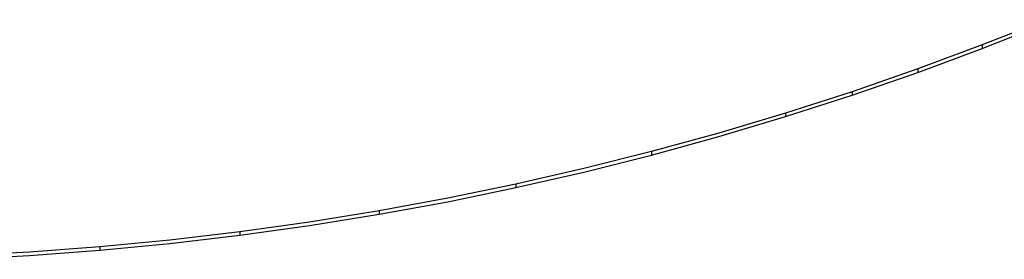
# Model space of a CAD drawing. Header units: millimetres. Extents: x -505 to -17, y -1389 to -929.
# Tile 21 of 41: x -245 to -169, y -1389 to -1370. Entities that reach past the tile are written whole.
import ezdxf

# ---------------------------------------------------------------- set-up
doc = ezdxf.new("R2010")
doc.units = ezdxf.units.MM
doc.layers.add('Herman dining chair wood', color=7, linetype='Continuous', true_color=0x000000)

msp = doc.modelspace()

# ---------------------------------------------------------------- linework, layer by layer
at = {"layer": 'Herman dining chair wood'}
for p, q in [((-165.305, -1369.963, 657.307), (-170.276, -1371.94, 657.036)), ((-170.276, -1372.209, 647.019), (-165.305, -1370.232, 647.288)), ((-170.276, -1371.94, 657.036), (-175.29, -1373.807, 656.776)), ((-175.29, -1374.075, 646.762), (-170.276, -1372.209, 647.019)), ((-170.276, -1371.94, 657.036), (-170.276, -1372.209, 647.019)), ((-175.29, -1373.807, 656.776), (-180.426, -1375.591, 656.526)), ((-180.426, -1375.86, 646.513), (-175.29, -1374.075, 646.762)), ((-175.29, -1373.807, 656.776), (-175.29, -1374.075, 646.762)), ((-180.426, -1375.591, 656.526), (-185.602, -1377.262, 656.288)), ((-180.426, -1375.591, 656.526), (-180.426, -1375.86, 646.513)), ((-185.602, -1377.531, 646.278), (-180.426, -1375.86, 646.513)), ((-185.602, -1377.262, 656.288), (-190.811, -1378.819, 656.065)), ((-190.811, -1379.087, 646.057), (-185.602, -1377.531, 646.278)), ((-185.602, -1377.262, 656.288), (-185.602, -1377.531, 646.278)), ((-190.811, -1378.819, 656.065), (-196.054, -1380.261, 655.856)), ((-196.054, -1380.53, 645.85), (-190.811, -1379.087, 646.057)), ((-196.054, -1380.261, 655.856), (-201.328, -1381.59, 655.662)), ((-196.054, -1380.261, 655.856), (-196.054, -1380.53, 645.85)), ((-201.328, -1381.858, 645.657), (-196.054, -1380.53, 645.85)), ((-201.328, -1381.59, 655.662), (-206.629, -1382.804, 655.484)), ((-206.629, -1383.072, 645.48), (-201.328, -1381.858, 645.657)), ((-206.629, -1382.804, 655.484), (-211.954, -1383.903, 655.321)), ((-211.954, -1384.171, 645.318), (-206.629, -1383.072, 645.48)), ((-206.629, -1382.804, 655.484), (-206.629, -1383.072, 645.48)), ((-211.954, -1383.903, 655.321), (-217.302, -1384.888, 655.174)), ((-217.302, -1384.888, 655.174), (-222.725, -1385.766, 655.042)), ((-217.302, -1385.156, 645.173), (-211.954, -1384.171, 645.318)), ((-217.302, -1384.888, 655.174), (-217.302, -1385.156, 645.173)), ((-222.725, -1386.034, 645.042), (-217.302, -1385.156, 645.173)), ((-222.725, -1385.766, 655.042), (-228.166, -1386.528, 654.927)), ((-228.166, -1386.796, 644.928), (-222.725, -1386.034, 645.042)), ((-233.621, -1387.172, 654.83), (-239.088, -1387.699, 654.75)), ((-228.166, -1386.528, 654.927), (-233.621, -1387.172, 654.83)), ((-233.621, -1387.44, 644.832), (-228.166, -1386.796, 644.928)), ((-228.166, -1386.528, 654.927), (-228.166, -1386.796, 644.928)), ((-239.088, -1387.699, 654.75), (-244.566, -1388.109, 654.688)), ((-244.566, -1388.377, 644.691), (-239.088, -1387.967, 644.752)), ((-239.088, -1387.967, 644.752), (-233.621, -1387.44, 644.832)), ((-239.088, -1387.699, 654.75), (-239.088, -1387.967, 644.752)), ((-244.566, -1388.109, 654.688), (-250.051, -1388.402, 654.643)), ((-250.051, -1388.67, 644.646), (-244.566, -1388.377, 644.691))]:
    msp.add_line(p, q, dxfattribs=at)

doc.saveas('drawing.dxf')
